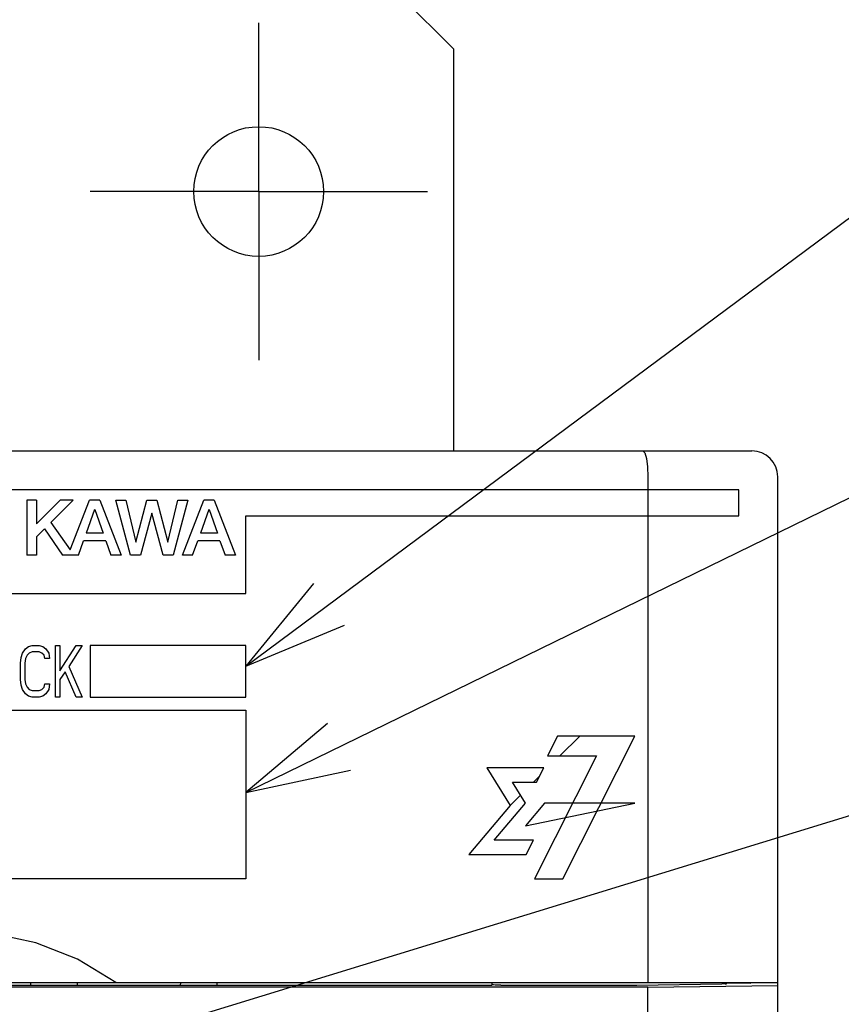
# Model space of a CAD drawing. Extents: x 58 to 816, y 33 to 569.
# Tile 10 of 21: x 454 to 485, y 413 to 451. Entities that reach past the tile are written whole.
import ezdxf

# ---------------------------------------------------------------- set-up
doc = ezdxf.new("R2010")
doc.units = 0
doc.header["$LTSCALE"] = 46.2
doc.linetypes.add('CENTER', pattern=[0.6, 0.375, -0.075, 0.075, -0.075])
for name, color, linetype in [('ALL_AXIS', 7, 'CONTINUOUS'), ('ALL_CURVE', 7, 'CONTINUOUS'), ('ALL_FEATURES', 7, 'CONTINUOUS'), ('ALL_NOTE', 7, 'CONTINUOUS')]:
    doc.layers.add(name, color=color, linetype=linetype)

msp = doc.modelspace()

# ---------------------------------------------------------------- linework, layer by layer
at = {"layer": 'ALL_AXIS', "color": 7, "linetype": 'CENTER'}
for q in [(463, 450.5), (456.5, 444), (463, 437.5), (469.5, 444)]:
    msp.add_line((463, 444), q, dxfattribs=at)
at = {"layer": 'ALL_AXIS', "color": 3, "linetype": 'CONTINUOUS'}
msp.add_circle((463, 444), 2.5, dxfattribs=at)
at = {"layer": 'ALL_CURVE', "color": 4, "linetype": 'CONTINUOUS'}
for p, q in [((481.5, 432.5), (444.5, 432.5)), ((481.5, 431.5), (481.5, 432.5)), ((462.5, 428.5), (462.5, 431.5)), ((462.5, 431.5), (481.5, 431.5)), ((444.5, 428.5), (462.5, 428.5)), ((453.901, 426.202), (454.016, 426.372)), ((454.016, 426.372), (454.131, 426.457)), ((454.131, 426.457), (454.275, 426.5)), ((454.275, 426.5), (454.534, 426.5)), ((454.534, 426.5), (454.678, 426.457)), ((454.678, 426.457), (454.793, 426.372)), ((454.793, 426.372), (454.907, 426.202)), ((455.166, 424.5), (455.166, 426.5)), ((455.166, 426.5), (455.339, 426.5)), ((455.339, 425.521), (455.971, 426.5)), ((455.339, 426.5), (455.339, 425.521)), ((456.201, 426.5), (455.684, 425.691)), ((455.971, 426.5), (456.201, 426.5)), ((456.5, 426.5), (456.5, 424.5)), ((462.5, 426.5), (456.5, 426.5)), ((462.5, 424.5), (462.5, 426.5)), ((453.815, 425.819), (453.844, 426.032)), ((453.844, 426.032), (453.901, 426.202)), ((454.016, 425.989), (453.988, 425.819)), ((454.074, 426.117), (454.016, 425.989)), ((454.16, 426.202), (454.074, 426.117)), ((454.275, 426.245), (454.16, 426.202)), ((454.534, 426.245), (454.275, 426.245)), ((454.649, 426.202), (454.534, 426.245)), ((454.735, 426.117), (454.649, 426.202)), ((454.764, 425.989), (454.735, 426.117)), ((454.936, 425.989), (454.764, 425.989)), ((454.907, 426.202), (454.936, 425.989)), ((453.815, 425.181), (453.815, 425.819)), ((453.988, 425.819), (453.988, 425.181)), ((455.684, 425.691), (456.201, 424.5)), ((455.54, 425.479), (455.339, 425.181)), ((455.971, 424.5), (455.54, 425.479)), ((453.844, 424.968), (453.815, 425.181)), ((453.901, 424.798), (453.844, 424.968)), ((453.988, 425.181), (454.016, 425.011)), ((454.016, 425.011), (454.074, 424.883)), ((454.074, 424.883), (454.16, 424.798)), ((454.649, 424.798), (454.735, 424.883)), ((454.735, 424.883), (454.764, 425.011)), ((454.764, 425.011), (454.936, 425.011)), ((454.936, 425.011), (454.907, 424.798)), ((455.339, 425.181), (455.339, 424.5)), ((454.016, 424.628), (453.901, 424.798)), ((454.131, 424.543), (454.016, 424.628)), ((454.275, 424.5), (454.131, 424.543)), ((454.16, 424.798), (454.275, 424.755)), ((454.275, 424.755), (454.534, 424.755)), ((454.534, 424.5), (454.275, 424.5)), ((454.534, 424.755), (454.649, 424.798)), ((454.678, 424.543), (454.534, 424.5)), ((454.793, 424.628), (454.678, 424.543)), ((454.907, 424.798), (454.793, 424.628)), ((455.339, 424.5), (455.166, 424.5)), ((456.201, 424.5), (455.971, 424.5)), ((456.5, 424.5), (462.5, 424.5)), ((444.5, 424), (462.5, 424)), ((462.5, 424), (462.5, 417.5)), ((474.514, 423), (474.133, 422.24)), ((477.5, 423), (474.514, 423)), ((474.723, 417.5), (477.5, 423)), ((476.023, 422.24), (473.626, 417.5)), ((474.133, 422.24), (476.023, 422.24)), ((473.984, 421.772), (471.792, 421.772)), ((471.792, 421.772), (472.688, 420.319)), ((473.707, 421.225), (473.984, 421.772)), ((472.776, 421.225), (473.707, 421.225)), ((473.275, 420.416), (472.776, 421.225)), ((472.688, 420.319), (471.099, 418.435)), ((472.069, 418.983), (473.275, 420.416)), ((474.01, 420.416), (473.287, 419.547)), ((473.287, 419.547), (477.5, 420.416)), ((477.5, 420.416), (474.01, 420.416)), ((473.583, 418.983), (472.069, 418.983)), ((473.305, 418.435), (473.583, 418.983)), ((471.099, 418.435), (473.305, 418.435)), ((462.5, 417.5), (444.5, 417.5)), ((473.626, 417.5), (474.723, 417.5))]:
    msp.add_line(p, q, dxfattribs=at)
at = {"layer": 'ALL_CURVE', "color": 2, "linetype": 'CONTINUOUS'}
for p, q in [((474.609, 422.24), (475.369, 423)), ((473.595, 421.225), (473.822, 421.453)), ((472.688, 420.319), (473.088, 420.719))]:
    msp.add_line(p, q, dxfattribs=at)
at = {"layer": 'ALL_FEATURES', "color": 3, "linetype": 'CONTINUOUS'}
for q in [(468.5, 451.5), (470.5, 434)]:
    msp.add_line((470.5, 449.5), q, dxfattribs=at)
at = {"layer": 'ALL_FEATURES', "color": 7, "linetype": 'CONTINUOUS'}
for p, q in [((394, 434), (482, 434)), ((478, 433), (478, 413.5)), ((483, 267), (483, 433)), ((454.067, 432.1), (454.067, 429.975)), ((454.439, 432.1), (454.067, 432.1)), ((455.352, 432.1), (454.439, 431.181)), ((454.439, 432.1), (454.439, 431.181)), ((455.845, 432.1), (454.993, 431.243)), ((455.845, 432.1), (455.352, 432.1)), ((455.741, 430.181), (456.482, 432.1)), ((456.879, 432.1), (456.482, 432.1)), ((456.879, 432.1), (457.7, 429.975)), ((458.059, 429.975), (457.496, 432.1)), ((457.496, 432.1), (457.877, 432.1)), ((457.877, 432.1), (458.263, 430.475)), ((458.27, 430.475), (458.693, 432.1)), ((458.693, 432.1), (459.072, 432.1)), ((459.072, 432.1), (459.495, 430.475)), ((459.502, 430.476), (459.888, 432.1)), ((460.27, 432.1), (459.703, 429.975)), ((459.888, 432.1), (460.27, 432.1)), ((460.062, 429.975), (460.883, 432.1)), ((461.279, 432.1), (460.883, 432.1)), ((461.279, 432.1), (462.1, 429.975)), ((456.677, 431.733), (456.354, 430.821)), ((456.684, 431.733), (457.006, 430.821)), ((461.077, 431.733), (460.754, 430.821)), ((461.085, 431.733), (461.406, 430.821)), ((458.88, 431.6), (458.443, 429.975)), ((459.317, 429.975), (458.886, 431.6)), ((454.74, 430.988), (454.439, 430.685)), ((454.74, 430.988), (455.439, 429.975)), ((454.993, 431.243), (455.741, 430.181)), ((454.439, 430.685), (454.439, 429.975)), ((456.055, 429.975), (456.252, 430.534)), ((457.107, 430.534), (456.252, 430.534)), ((457.006, 430.821), (456.354, 430.821)), ((457.107, 430.534), (457.304, 429.975)), ((460.455, 429.975), (460.653, 430.534)), ((461.507, 430.534), (460.653, 430.534)), ((461.406, 430.821), (460.754, 430.821)), ((461.507, 430.534), (461.704, 429.975)), ((454.439, 429.975), (454.067, 429.975)), ((456.055, 429.975), (455.439, 429.975)), ((457.7, 429.975), (457.304, 429.975)), ((458.443, 429.975), (458.059, 429.975)), ((459.703, 429.975), (459.317, 429.975)), ((460.455, 429.975), (460.062, 429.975)), ((462.1, 429.975), (461.704, 429.975)), ((443, 413.5), (483, 413.5)), ((454.2, 413.5), (454.2, 413.4)), ((456.007, 413.5), (456.009, 413.388)), ((459.991, 413.388), (459.993, 413.5)), ((461.4, 413.4), (461.4, 413.5)), ((472, 413.434), (472, 413.5)), ((481.035, 413.485), (481.958, 413.479)), ((481.958, 413.479), (481.96, 413.5)), ((481.958, 413.479), (481.958, 413.5)), ((478, 413.318), (442.395, 413.318)), ((471.977, 413.388), (453.035, 413.388)), ((454.2, 413.4), (456.009, 413.4)), ((459.991, 413.4), (461.4, 413.4)), ((471.977, 413.388), (472, 413.434)), ((472.025, 413.409), (472, 413.434)), ((472.325, 413.399), (477.537, 413.399)), ((478, 413.318), (483, 413.388)), ((478, 383.783), (478, 413.318))]:
    msp.add_line(p, q, dxfattribs=at)
for points in [[(477.807, 434), (477.88, 433.925), (477.943, 433.711), (477.985, 433.386), (478, 433)], [(457.5, 413.5), (456.019, 414.399), (454.411, 415.027), (452.724, 415.387), (451.002, 415.5), (449.279, 415.387), (447.591, 415.027), (445.981, 414.399), (444.5, 413.5)], [(480.975, 413.448), (480.917, 413.446), (480.844, 413.445)], [(480.975, 413.448), (481.017, 413.453), (481.033, 413.464)], [(481.033, 413.464), (481.034, 413.473), (481.035, 413.485)], [(472.325, 413.399), (472.212, 413.399), (472.116, 413.402), (472.051, 413.405), (472.025, 413.409)], [(477.537, 413.399), (477.575, 413.399), (480.844, 413.445)]]:
    msp.add_lwpolyline(points, dxfattribs=at)
msp.add_arc((482, 433), 1, 0, 90, dxfattribs=at)
at = {"layer": 'ALL_NOTE', "color": 2, "linetype": 'CONTINUOUS'}
for p, q in [((462.5, 425.695), (495, 449.855)), ((462.5, 420.83), (495, 436.701)), ((447.572, 408.214), (495, 422.77))]:
    msp.add_line(p, q, dxfattribs=at)
for points in [[(465.114, 428.884), (462.5, 425.695), (466.307, 427.279)], [(465.656, 423.484), (462.5, 420.83), (466.533, 421.687)]]:
    msp.add_lwpolyline(points, dxfattribs=at)

doc.saveas('drawing.dxf')
